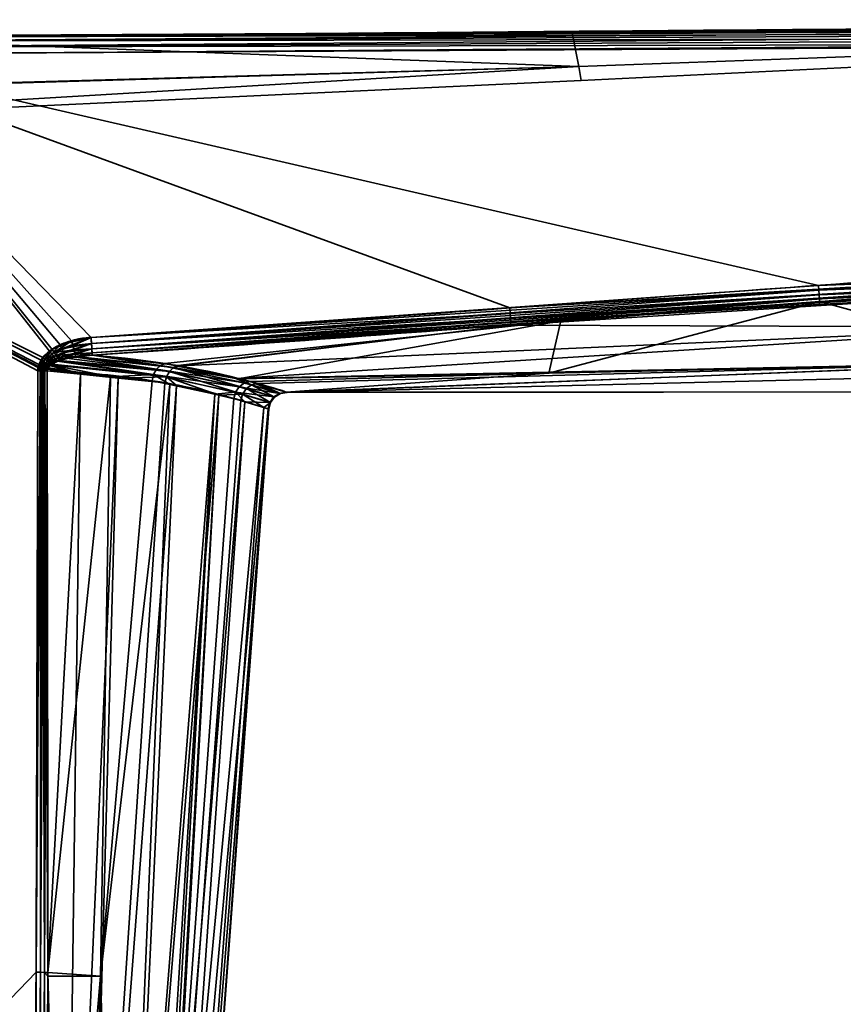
# Model space of a CAD drawing. Header units: millimetres. Extents: x -320 to 8070, y -96 to 57.
# Tile 84 of 111: x 5541 to 5564, y 27 to 54. Entities that reach past the tile are written whole.
import ezdxf

# ---------------------------------------------------------------- set-up
doc = ezdxf.new("R2010")
doc.units = ezdxf.units.MM
doc.layers.add('31', color=7, linetype='Continuous', true_color=0xffffff)

# ---------------------------------------------------------------- blocks, each defined once
blk = doc.blocks.new('UG_SURFACE_028')
at = {"layer": '31', "color": 251, "linetype": 'Continuous', "lineweight": 35}
for points in [[(5556.555, 53.789, 1114.372), (5535.74, 53.697, 1114.481), (5587.999, 53.976, 1114.655)], [(5587.999, 53.904, 1114.794), (5587.999, 53.976, 1114.655), (5535.74, 53.697, 1114.481)], [(5587.999, 53.976, 1093.346), (5587.999, 53.904, 1093.206), (5535.74, 53.664, 1093.322)], [(5587.999, 53.976, 1093.346), (5535.74, 53.697, 1093.519), (5556.555, 53.789, 1093.628)], [(5535.74, 53.664, 1093.322), (5535.74, 53.697, 1093.519), (5587.999, 53.976, 1093.346)], [(5587.999, 53.794, 1114.905), (5587.999, 53.904, 1114.794), (5535.74, 53.664, 1114.678)], [(5535.74, 53.697, 1114.481), (5535.74, 53.664, 1114.678), (5587.999, 53.904, 1114.794)], [(5535.741, 53.557, 1093.153), (5535.74, 53.664, 1093.322), (5587.999, 53.904, 1093.206)], [(5587.999, 53.904, 1093.206), (5587.999, 53.794, 1093.096), (5535.741, 53.557, 1093.153)], [(5587.999, 53.976, 1114.655), (5587.979, 54, 1114.5), (5556.555, 53.789, 1114.372)], [(5587.979, 54, 1093.5), (5556.555, 53.789, 1093.628), (5556.732, 52.855, 1098.436)], [(5556.732, 52.855, 1109.564), (5556.555, 53.789, 1114.372), (5587.979, 54, 1114.5)], [(5556.555, 53.789, 1093.628), (5587.979, 54, 1093.5), (5587.999, 53.976, 1093.346)], [(5587.979, 54, 1114.5), (5587.979, 53.999, 1109.419), (5556.732, 52.855, 1109.564)], [(5556.732, 52.855, 1098.436), (5587.979, 53.999, 1098.581), (5587.979, 54, 1093.5)], [(5587.979, 53.999, 1098.581), (5556.732, 52.855, 1098.436), (5556.801, 52.475, 1104)], [(5556.801, 52.475, 1104), (5556.732, 52.855, 1109.564), (5587.979, 53.999, 1109.419)], [(5587.979, 53.999, 1109.419), (5587.979, 53.999, 1104), (5556.801, 52.475, 1104)], [(5556.801, 52.475, 1104), (5587.979, 53.999, 1104), (5587.979, 53.999, 1098.581)], [(5535.741, 53.649, 1093.713), (5525.492, 51.979, 1098.318), (5556.732, 52.855, 1098.436)], [(5556.732, 52.855, 1109.564), (5525.492, 51.94, 1109.69), (5535.741, 53.649, 1114.287)], [(5535.74, 53.664, 1114.678), (5535.741, 53.557, 1114.847), (5587.999, 53.794, 1114.905)], [(5556.555, 53.789, 1114.372), (5535.741, 53.649, 1114.287), (5535.74, 53.697, 1114.481)], [(5535.74, 53.697, 1093.519), (5535.741, 53.649, 1093.713), (5556.555, 53.789, 1093.628)], [(5588, 53.654, 1114.976), (5587.999, 53.794, 1114.905), (5535.741, 53.557, 1114.847)], [(5535.742, 53.393, 1093.04), (5535.741, 53.557, 1093.153), (5587.999, 53.794, 1093.096)], [(5556.732, 52.855, 1098.436), (5556.555, 53.789, 1093.628), (5535.741, 53.649, 1093.713)], [(5535.741, 53.649, 1114.287), (5556.555, 53.789, 1114.372), (5556.732, 52.855, 1109.564)], [(5535.741, 53.557, 1114.847), (5535.742, 53.393, 1114.96), (5588, 53.654, 1114.976)], [(5587.999, 53.794, 1093.096), (5588, 53.654, 1093.024), (5535.742, 53.393, 1093.04)], [(5588, 53.5, 1115), (5588, 53.654, 1114.976), (5535.742, 53.393, 1114.96)], [(5535.742, 53.393, 1093.04), (5588, 53.654, 1093.024), (5588, 53.5, 1093)], [(5535.742, 53.393, 1114.96), (5535.743, 53.197, 1115), (5588, 53.5, 1115)], [(5588, 53.5, 1093), (5535.743, 53.197, 1093), (5535.742, 53.393, 1093.04)], [(5563.32, 46.841, 1115), (5596.49, 48.233, 1115), (5588, 53.5, 1115), (5535.743, 53.197, 1115)], [(5535.743, 53.197, 1093), (5588, 53.5, 1093), (5587.975, 48.234, 1093), (5554.834, 46.219, 1093)], [(5535.743, 53.197, 1115), (5525.5, 53.146, 1115), (5542.006, 44.859, 1115), (5542.256, 45.082, 1115)], [(5542.189, 45.034, 1093), (5541.955, 44.787, 1093), (5525.5, 53.146, 1093), (5535.743, 53.197, 1093)], [(5541.816, 27.953, 1115), (5541.864, 44.489, 1115), (5525.5, 53.146, 1115), (5525.5, 11, 1115)], [(5541.864, 44.489, 1115), (5541.873, 44.58, 1115), (5525.5, 53.146, 1115)], [(5541.873, 44.58, 1115), (5541.896, 44.667, 1115), (5525.5, 53.146, 1115)], [(5541.896, 44.667, 1115), (5542.006, 44.859, 1115), (5525.5, 53.146, 1115)], [(5525.5, 11, 1093), (5525.5, 53.146, 1093), (5541.864, 44.489, 1093), (5541.816, 27.953, 1093)], [(5525.5, 53.146, 1093), (5541.879, 44.612, 1093), (5541.864, 44.489, 1093)], [(5525.5, 53.146, 1093), (5541.955, 44.787, 1093), (5541.879, 44.612, 1093)], [(5535.743, 53.197, 1115), (5543.328, 45.411, 1115), (5563.32, 46.841, 1115)], [(5535.743, 53.197, 1115), (5542.786, 45.318, 1115), (5543.328, 45.411, 1115)], [(5535.743, 53.197, 1115), (5542.256, 45.082, 1115), (5542.786, 45.318, 1115)], [(5535.743, 53.197, 1093), (5542.479, 45.205, 1093), (5542.189, 45.034, 1093)], [(5554.834, 46.219, 1093), (5543.328, 45.411, 1093), (5535.743, 53.197, 1093)], [(5543.328, 45.411, 1093), (5542.479, 45.205, 1093), (5535.743, 53.197, 1093)], [(5525.488, 51.011, 1104), (5556.801, 52.475, 1104), (5556.732, 52.855, 1098.436)], [(5525.488, 51.011, 1104), (5525.492, 51.94, 1109.69), (5556.732, 52.855, 1109.564)], [(5556.732, 52.855, 1109.564), (5556.801, 52.475, 1104), (5525.488, 51.011, 1104)], [(5556.732, 52.855, 1098.436), (5525.492, 51.979, 1098.318), (5525.488, 51.011, 1104)], [(5556.801, 52.475, 1104), (5525.488, 51.011, 1104), (5525.488, 51.011, 1104)], [(5554.834, 46.219, 1093), (5587.975, 48.234, 1093), (5587.977, 48.124, 1093.012)], [(5596.49, 48.123, 1114.988), (5596.49, 48.233, 1115), (5563.32, 46.841, 1115)], [(5587.977, 48.124, 1093.012), (5554.845, 46.068, 1093.023), (5554.834, 46.219, 1093)], [(5554.855, 45.932, 1093.091), (5554.845, 46.068, 1093.023), (5587.977, 48.124, 1093.012)], [(5587.977, 48.124, 1093.012), (5587.979, 48.02, 1093.048), (5554.855, 45.932, 1093.091)], [(5554.863, 45.822, 1093.196), (5554.855, 45.932, 1093.091), (5587.979, 48.02, 1093.048)], [(5587.979, 48.02, 1093.048), (5587.98, 47.925, 1093.107), (5554.863, 45.822, 1093.196)], [(5569.768, 46.693, 1093.265), (5554.863, 45.822, 1093.196), (5587.98, 47.925, 1093.107)], [(5563.32, 46.841, 1115), (5563.33, 46.705, 1114.981), (5596.49, 48.123, 1114.988)], [(5596.49, 48.019, 1114.952), (5596.49, 48.123, 1114.988), (5563.33, 46.705, 1114.981)], [(5563.33, 46.705, 1114.981), (5563.339, 46.578, 1114.925), (5596.49, 48.019, 1114.952)], [(5596.49, 47.924, 1114.893), (5596.49, 48.019, 1114.952), (5563.339, 46.578, 1114.925)], [(5563.339, 46.578, 1114.925), (5563.346, 46.472, 1114.837), (5596.49, 47.924, 1114.893)], [(5596.49, 47.845, 1114.816), (5596.49, 47.924, 1114.893), (5563.346, 46.472, 1114.837)], [(5563.346, 46.472, 1114.837), (5563.352, 46.395, 1114.722), (5596.49, 47.845, 1114.816)], [(5596.49, 47.845, 1114.816), (5563.352, 46.395, 1114.722), (5569.504, 44.724, 1109.829)], [(5563.33, 46.705, 1114.981), (5563.32, 46.841, 1115), (5543.328, 45.411, 1115)], [(5543.328, 45.411, 1115), (5543.339, 45.242, 1114.97), (5563.33, 46.705, 1114.981)], [(5563.339, 46.578, 1114.925), (5563.33, 46.705, 1114.981), (5543.339, 45.242, 1114.97)], [(5543.339, 45.242, 1114.97), (5543.349, 45.093, 1114.885), (5563.339, 46.578, 1114.925)], [(5563.346, 46.472, 1114.837), (5563.339, 46.578, 1114.925), (5543.349, 45.093, 1114.885)], [(5569.768, 46.693, 1093.265), (5554.869, 45.75, 1093.33), (5554.863, 45.822, 1093.196)], [(5554.869, 45.75, 1093.33), (5569.768, 46.693, 1093.265), (5569.62, 45.696, 1095.484)], [(5543.349, 45.093, 1114.885), (5543.356, 44.982, 1114.754), (5563.346, 46.472, 1114.837)], [(5556.24, 45.87, 1114.677), (5563.346, 46.472, 1114.837), (5543.356, 44.982, 1114.754)], [(5555.912, 44.424, 1109.691), (5569.504, 44.724, 1109.829), (5563.352, 46.395, 1114.722)], [(5563.352, 46.395, 1114.722), (5556.24, 45.87, 1114.677), (5555.912, 44.424, 1109.691)], [(5556.24, 45.87, 1114.677), (5563.352, 46.395, 1114.722), (5563.346, 46.472, 1114.837)], [(5543.328, 45.411, 1093), (5554.834, 46.219, 1093), (5554.845, 46.068, 1093.023)], [(5554.845, 46.068, 1093.023), (5543.339, 45.242, 1093.03), (5543.328, 45.411, 1093)], [(5543.339, 45.242, 1093.03), (5554.845, 46.068, 1093.023), (5554.855, 45.932, 1093.091)], [(5554.855, 45.932, 1093.091), (5543.349, 45.093, 1093.115), (5543.339, 45.242, 1093.03)], [(5543.349, 45.093, 1093.115), (5554.855, 45.932, 1093.091), (5554.863, 45.822, 1093.196)], [(5554.863, 45.822, 1093.196), (5543.356, 44.982, 1093.246), (5543.349, 45.093, 1093.115)], [(5543.356, 44.982, 1114.754), (5543.36, 44.921, 1114.594), (5556.24, 45.87, 1114.677)], [(5543.356, 44.982, 1093.246), (5554.863, 45.822, 1093.196), (5554.869, 45.75, 1093.33)], [(5556.24, 45.87, 1114.677), (5543.36, 44.921, 1114.594), (5545.358, 44.695, 1112.794)], [(5556.24, 45.87, 1114.677), (5545.358, 44.695, 1112.794), (5547.375, 44.269, 1109.603)], [(5547.375, 44.269, 1109.603), (5555.912, 44.424, 1109.691), (5556.24, 45.87, 1114.677)], [(5554.869, 45.75, 1093.33), (5543.36, 44.921, 1093.406), (5543.356, 44.982, 1093.246)], [(5545.723, 44.635, 1095.629), (5543.36, 44.921, 1093.406), (5554.869, 45.75, 1093.33)], [(5545.758, 44.627, 1095.69), (5545.723, 44.635, 1095.629), (5554.869, 45.75, 1093.33)], [(5554.869, 45.75, 1093.33), (5569.62, 45.696, 1095.484), (5545.758, 44.627, 1095.69)], [(5547.304, 44.279, 1098.384), (5545.758, 44.627, 1095.69), (5569.62, 45.696, 1095.484)], [(5569.62, 45.696, 1095.484), (5569.505, 44.728, 1098.156), (5547.304, 44.279, 1098.384)], [(5542.786, 45.318, 1115), (5542.256, 45.082, 1115), (5542.312, 44.998, 1114.99)], [(5542.312, 44.998, 1114.99), (5542.824, 45.186, 1114.981), (5542.786, 45.318, 1115)], [(5542.528, 45.099, 1093.014), (5542.479, 45.205, 1093), (5543.328, 45.411, 1093)], [(5543.328, 45.411, 1093), (5543.339, 45.242, 1093.03), (5542.528, 45.099, 1093.014)], [(5542.574, 44.998, 1093.055), (5542.528, 45.099, 1093.014), (5543.339, 45.242, 1093.03)], [(5543.339, 45.242, 1093.03), (5543.349, 45.093, 1093.115), (5542.574, 44.998, 1093.055)], [(5543.328, 45.411, 1115), (5542.786, 45.318, 1115), (5542.824, 45.186, 1114.981)], [(5542.824, 45.186, 1114.981), (5543.339, 45.242, 1114.97), (5543.328, 45.411, 1115)], [(5543.339, 45.242, 1114.97), (5542.824, 45.186, 1114.981), (5542.859, 45.064, 1114.924)], [(5542.859, 45.064, 1114.924), (5543.349, 45.093, 1114.885), (5543.339, 45.242, 1114.97)], [(5542.019, 44.747, 1093.006), (5541.955, 44.787, 1093), (5542.189, 45.034, 1093)], [(5542.256, 45.082, 1115), (5542.006, 44.859, 1115), (5542.068, 44.809, 1114.993)], [(5542.189, 45.034, 1093), (5542.246, 44.958, 1093.009), (5542.019, 44.747, 1093.006)], [(5542.081, 44.708, 1093.023), (5542.019, 44.747, 1093.006), (5542.246, 44.958, 1093.009)], [(5542.068, 44.809, 1114.993), (5542.312, 44.998, 1114.99), (5542.256, 45.082, 1115)], [(5542.366, 44.917, 1114.959), (5542.312, 44.998, 1114.99), (5542.068, 44.809, 1114.993)], [(5542.246, 44.958, 1093.009), (5542.302, 44.884, 1093.037), (5542.081, 44.708, 1093.023)], [(5542.246, 44.958, 1093.009), (5542.189, 45.034, 1093), (5542.479, 45.205, 1093)], [(5542.479, 45.205, 1093), (5542.528, 45.099, 1093.014), (5542.246, 44.958, 1093.009)], [(5542.302, 44.884, 1093.037), (5542.246, 44.958, 1093.009), (5542.528, 45.099, 1093.014)], [(5542.528, 45.099, 1093.014), (5542.574, 44.998, 1093.055), (5542.302, 44.884, 1093.037)], [(5542.354, 44.816, 1093.082), (5542.302, 44.884, 1093.037), (5542.574, 44.998, 1093.055)], [(5542.859, 45.064, 1114.924), (5542.824, 45.186, 1114.981), (5542.312, 44.998, 1114.99)], [(5542.312, 44.998, 1114.99), (5542.366, 44.917, 1114.959), (5542.859, 45.064, 1114.924)], [(5542.574, 44.998, 1093.055), (5542.615, 44.909, 1093.121), (5542.354, 44.816, 1093.082)], [(5542.888, 44.962, 1114.835), (5542.859, 45.064, 1114.924), (5542.366, 44.917, 1114.959)], [(5542.366, 44.917, 1114.959), (5542.415, 44.843, 1114.909), (5542.888, 44.962, 1114.835)], [(5542.888, 44.962, 1114.835), (5542.415, 44.843, 1114.909), (5542.458, 44.779, 1114.843)], [(5542.458, 44.779, 1114.843), (5542.9, 44.885, 1114.723), (5542.888, 44.962, 1114.835)], [(5542.615, 44.909, 1093.121), (5542.574, 44.998, 1093.055), (5543.349, 45.093, 1093.115)], [(5543.349, 45.093, 1093.115), (5543.356, 44.982, 1093.246), (5542.615, 44.909, 1093.121)], [(5542.615, 44.909, 1093.121), (5543.356, 44.982, 1093.246), (5542.912, 44.868, 1093.282)], [(5543.349, 45.093, 1114.885), (5542.859, 45.064, 1114.924), (5542.888, 44.962, 1114.835)], [(5542.888, 44.962, 1114.835), (5543.356, 44.982, 1114.754), (5543.349, 45.093, 1114.885)], [(5543.356, 44.982, 1114.754), (5542.888, 44.962, 1114.835), (5542.909, 44.887, 1114.72)], [(5542.9, 44.885, 1114.723), (5542.909, 44.887, 1114.72), (5542.888, 44.962, 1114.835)], [(5542.909, 44.887, 1114.72), (5543.36, 44.921, 1114.594), (5543.356, 44.982, 1114.754)], [(5543.356, 44.982, 1093.246), (5543.36, 44.921, 1093.406), (5542.912, 44.868, 1093.282)], [(5548.715, 43.899, 1103.749), (5596.861, 45.079, 1098.017), (5569.407, 43.911, 1103.992)], [(5569.505, 44.728, 1098.156), (5596.861, 45.079, 1098.017), (5548.715, 43.899, 1103.749)], [(5541.945, 44.596, 1093.005), (5541.879, 44.612, 1093), (5541.955, 44.787, 1093)], [(5542.006, 44.859, 1115), (5541.896, 44.667, 1115), (5541.962, 44.644, 1114.995)], [(5541.955, 44.787, 1093), (5542.019, 44.747, 1093.006), (5541.945, 44.596, 1093.005)], [(5542.01, 44.58, 1093.019), (5541.945, 44.596, 1093.005), (5542.019, 44.747, 1093.006)], [(5541.962, 44.644, 1114.995), (5542.068, 44.809, 1114.993), (5542.006, 44.859, 1115)], [(5542.13, 44.76, 1114.974), (5542.068, 44.809, 1114.993), (5541.962, 44.644, 1114.995)], [(5541.962, 44.644, 1114.995), (5542.026, 44.62, 1114.981), (5542.13, 44.76, 1114.974)], [(5542.019, 44.747, 1093.006), (5542.081, 44.708, 1093.023), (5542.01, 44.58, 1093.019)], [(5542.073, 44.564, 1093.041), (5542.01, 44.58, 1093.019), (5542.081, 44.708, 1093.023)], [(5542.188, 44.714, 1114.943), (5542.13, 44.76, 1114.974), (5542.026, 44.62, 1114.981)], [(5542.026, 44.62, 1114.981), (5542.088, 44.598, 1114.956), (5542.188, 44.714, 1114.943)], [(5542.068, 44.809, 1114.993), (5542.13, 44.76, 1114.974), (5542.366, 44.917, 1114.959)], [(5542.081, 44.708, 1093.023), (5542.141, 44.671, 1093.051), (5542.073, 44.564, 1093.041)], [(5542.132, 44.55, 1093.073), (5542.073, 44.564, 1093.041), (5542.141, 44.671, 1093.051)], [(5542.141, 44.671, 1093.051), (5542.081, 44.708, 1093.023), (5542.302, 44.884, 1093.037)], [(5542.188, 44.714, 1114.943), (5542.088, 44.598, 1114.956), (5542.146, 44.577, 1114.924)], [(5542.415, 44.843, 1114.909), (5542.366, 44.917, 1114.959), (5542.13, 44.76, 1114.974)], [(5542.13, 44.76, 1114.974), (5542.188, 44.714, 1114.943), (5542.415, 44.843, 1114.909)], [(5542.141, 44.671, 1093.051), (5542.197, 44.636, 1093.089), (5542.132, 44.55, 1093.073)], [(5542.302, 44.884, 1093.037), (5542.354, 44.816, 1093.082), (5542.141, 44.671, 1093.051)], [(5542.225, 44.653, 1093.096), (5542.141, 44.671, 1093.051), (5542.354, 44.816, 1093.082)], [(5542.225, 44.653, 1093.096), (5542.197, 44.636, 1093.089), (5542.141, 44.671, 1093.051)], [(5542.146, 44.577, 1114.924), (5542.223, 44.653, 1114.904), (5542.188, 44.714, 1114.943)], [(5542.415, 44.843, 1114.909), (5542.188, 44.714, 1114.943), (5542.241, 44.671, 1114.899)], [(5542.223, 44.653, 1114.904), (5542.241, 44.671, 1114.899), (5542.188, 44.714, 1114.943)], [(5542.241, 44.671, 1114.899), (5542.223, 44.653, 1114.904), (5545.047, 44.388, 1112.559)], [(5542.354, 44.816, 1093.082), (5542.399, 44.756, 1093.142), (5542.225, 44.653, 1093.096)], [(5545.397, 44.33, 1095.852), (5542.225, 44.653, 1093.096), (5542.399, 44.756, 1093.142)], [(5542.241, 44.671, 1114.899), (5542.458, 44.779, 1114.843), (5542.415, 44.843, 1114.909)], [(5542.458, 44.779, 1114.843), (5542.241, 44.671, 1114.899), (5545.047, 44.388, 1112.559)], [(5542.399, 44.756, 1093.142), (5542.354, 44.816, 1093.082), (5542.615, 44.909, 1093.121)], [(5542.615, 44.909, 1093.121), (5542.649, 44.837, 1093.208), (5542.399, 44.756, 1093.142)], [(5545.479, 44.476, 1095.806), (5542.399, 44.756, 1093.142), (5542.649, 44.837, 1093.208)], [(5542.399, 44.756, 1093.142), (5545.479, 44.476, 1095.806), (5545.397, 44.33, 1095.852)], [(5542.9, 44.885, 1114.723), (5542.458, 44.779, 1114.843), (5545.125, 44.534, 1112.608)], [(5545.047, 44.388, 1112.559), (5545.125, 44.534, 1112.608), (5542.458, 44.779, 1114.843)], [(5542.912, 44.868, 1093.282), (5542.649, 44.837, 1093.208), (5542.615, 44.909, 1093.121)], [(5545.479, 44.476, 1095.806), (5542.649, 44.837, 1093.208), (5542.912, 44.868, 1093.282)], [(5542.909, 44.887, 1114.72), (5542.9, 44.885, 1114.723), (5545.233, 44.64, 1112.689)], [(5545.125, 44.534, 1112.608), (5545.233, 44.64, 1112.689), (5542.9, 44.885, 1114.723)], [(5543.36, 44.921, 1114.594), (5542.909, 44.887, 1114.72), (5545.233, 44.64, 1112.689)], [(5545.592, 44.582, 1095.728), (5542.912, 44.868, 1093.282), (5543.36, 44.921, 1093.406)], [(5542.912, 44.868, 1093.282), (5545.592, 44.582, 1095.728), (5545.479, 44.476, 1095.806)], [(5545.233, 44.64, 1112.689), (5545.358, 44.695, 1112.794), (5543.36, 44.921, 1114.594)], [(5543.36, 44.921, 1093.406), (5545.723, 44.635, 1095.629), (5545.592, 44.582, 1095.728)], [(5547.375, 44.269, 1109.603), (5545.358, 44.695, 1112.794), (5545.233, 44.64, 1112.689)], [(5547.909, 44.143, 1099.438), (5547.304, 44.279, 1098.384), (5569.505, 44.728, 1098.156)], [(5548.715, 43.899, 1103.749), (5547.909, 44.143, 1099.438), (5569.505, 44.728, 1098.156)], [(5569.407, 43.911, 1103.992), (5569.504, 44.724, 1109.829), (5548.693, 43.906, 1104.805)], [(5548.693, 43.906, 1104.805), (5569.504, 44.724, 1109.829), (5555.912, 44.424, 1109.691)], [(5541.931, 44.489, 1114.994), (5541.816, 27.953, 1115), (5541.934, 27.953, 1114.986)], [(5541.931, 44.489, 1114.994), (5541.864, 44.489, 1115), (5541.816, 27.953, 1115)], [(5541.816, 27.953, 1093), (5541.864, 44.489, 1093), (5541.931, 44.489, 1093.006)], [(5541.931, 44.489, 1093.006), (5541.934, 27.953, 1093.014), (5541.816, 27.953, 1093)], [(5541.931, 44.489, 1093.006), (5541.864, 44.489, 1093), (5541.879, 44.612, 1093)], [(5541.873, 44.58, 1115), (5541.864, 44.489, 1115), (5541.931, 44.489, 1114.994)], [(5541.896, 44.667, 1115), (5541.873, 44.58, 1115), (5541.939, 44.568, 1114.995)], [(5541.931, 44.489, 1114.994), (5541.939, 44.568, 1114.995), (5541.873, 44.58, 1115)], [(5541.879, 44.612, 1093), (5541.945, 44.596, 1093.005), (5541.931, 44.489, 1093.006)], [(5541.939, 44.568, 1114.995), (5541.962, 44.644, 1114.995), (5541.896, 44.667, 1115)], [(5541.953, 44.489, 1093.008), (5541.931, 44.489, 1093.006), (5541.945, 44.596, 1093.005)], [(5541.939, 44.568, 1114.995), (5541.931, 44.489, 1114.994), (5541.953, 44.489, 1114.992)], [(5541.934, 27.953, 1114.986), (5541.953, 44.489, 1114.992), (5541.931, 44.489, 1114.994)], [(5541.931, 44.489, 1093.006), (5541.953, 44.489, 1093.008), (5541.934, 27.953, 1093.014)], [(5541.934, 27.953, 1114.986), (5542.045, 27.952, 1114.944), (5542.039, 44.489, 1114.968)], [(5542.039, 44.489, 1114.968), (5541.996, 44.489, 1114.98), (5541.934, 27.953, 1114.986)], [(5541.996, 44.489, 1114.98), (5541.953, 44.489, 1114.992), (5541.934, 27.953, 1114.986)], [(5541.934, 27.953, 1093.014), (5541.953, 44.489, 1093.008), (5541.996, 44.489, 1093.02)], [(5541.996, 44.489, 1093.02), (5542.045, 27.952, 1093.055), (5541.934, 27.953, 1093.014)], [(5542.026, 44.62, 1114.981), (5541.962, 44.644, 1114.995), (5541.939, 44.568, 1114.995)], [(5541.939, 44.568, 1114.995), (5542.004, 44.556, 1114.982), (5542.026, 44.62, 1114.981)], [(5542.004, 44.556, 1114.982), (5541.939, 44.568, 1114.995), (5541.953, 44.489, 1114.992)], [(5541.945, 44.596, 1093.005), (5542.01, 44.58, 1093.019), (5541.996, 44.489, 1093.02)], [(5541.996, 44.489, 1093.02), (5541.953, 44.489, 1093.008), (5541.945, 44.596, 1093.005)], [(5541.953, 44.489, 1114.992), (5541.996, 44.489, 1114.98), (5542.004, 44.556, 1114.982)], [(5542.039, 44.489, 1093.032), (5541.996, 44.489, 1093.02), (5542.01, 44.58, 1093.019)], [(5542.004, 44.556, 1114.982), (5541.996, 44.489, 1114.98), (5542.039, 44.489, 1114.968)], [(5541.996, 44.489, 1093.02), (5542.039, 44.489, 1093.032), (5542.045, 27.952, 1093.055)], [(5542.088, 44.598, 1114.956), (5542.026, 44.62, 1114.981), (5542.004, 44.556, 1114.982)], [(5542.004, 44.556, 1114.982), (5542.067, 44.544, 1114.959), (5542.088, 44.598, 1114.956)], [(5542.039, 44.489, 1114.968), (5542.067, 44.544, 1114.959), (5542.004, 44.556, 1114.982)], [(5542.039, 44.489, 1093.032), (5542.01, 44.58, 1093.019), (5542.073, 44.564, 1093.041)], [(5542.073, 44.564, 1093.041), (5542.059, 44.488, 1093.041), (5542.039, 44.489, 1093.032)], [(5542.039, 44.489, 1114.968), (5542.059, 44.488, 1114.959), (5542.067, 44.544, 1114.959)], [(5542.059, 44.488, 1114.959), (5542.039, 44.489, 1114.968), (5542.045, 27.952, 1114.944)], [(5542.045, 27.952, 1093.055), (5542.039, 44.489, 1093.032), (5542.059, 44.488, 1093.041)], [(5542.045, 27.952, 1114.944), (5542.143, 27.952, 1114.878), (5542.12, 44.488, 1114.93)], [(5542.12, 44.488, 1114.93), (5542.059, 44.488, 1114.959), (5542.045, 27.952, 1114.944)], [(5542.059, 44.488, 1093.041), (5542.143, 27.952, 1093.122), (5542.045, 27.952, 1093.055)], [(5542.12, 44.488, 1093.07), (5542.059, 44.488, 1093.041), (5542.073, 44.564, 1093.041)], [(5542.067, 44.544, 1114.959), (5542.059, 44.488, 1114.959), (5542.12, 44.488, 1114.93)], [(5542.059, 44.488, 1093.041), (5542.12, 44.488, 1093.07), (5542.143, 27.952, 1093.122)], [(5542.088, 44.598, 1114.956), (5542.067, 44.544, 1114.959), (5542.126, 44.534, 1114.928)], [(5542.12, 44.488, 1114.93), (5542.126, 44.534, 1114.928), (5542.067, 44.544, 1114.959)], [(5542.073, 44.564, 1093.041), (5542.132, 44.55, 1093.073), (5542.12, 44.488, 1093.07)], [(5542.126, 44.534, 1114.928), (5542.146, 44.577, 1114.924), (5542.088, 44.598, 1114.956)], [(5543.038, 44.396, 1093.862), (5542.12, 44.488, 1093.07), (5542.132, 44.55, 1093.073)], [(5542.126, 44.534, 1114.928), (5542.12, 44.488, 1114.93), (5543.859, 44.327, 1113.496)], [(5543.859, 44.327, 1113.496), (5542.12, 44.488, 1114.93), (5542.143, 27.952, 1114.878)], [(5542.143, 27.952, 1093.122), (5542.12, 44.488, 1093.07), (5543.038, 44.396, 1093.862)], [(5542.146, 44.577, 1114.924), (5542.126, 44.534, 1114.928), (5543.859, 44.327, 1113.496)], [(5542.132, 44.55, 1093.073), (5542.197, 44.636, 1093.089), (5543.038, 44.396, 1093.862)], [(5543.859, 44.327, 1113.496), (5542.223, 44.653, 1114.904), (5542.146, 44.577, 1114.924)], [(5542.197, 44.636, 1093.089), (5542.225, 44.653, 1093.096), (5543.038, 44.396, 1093.862)], [(5543.859, 44.327, 1113.496), (5545.047, 44.388, 1112.559), (5542.223, 44.653, 1114.904)], [(5542.225, 44.653, 1093.096), (5545.397, 44.33, 1095.852), (5544.073, 44.292, 1094.753)], [(5544.073, 44.292, 1094.753), (5543.038, 44.396, 1093.862), (5542.225, 44.653, 1093.096)], [(5547.4, 44.055, 1108.97), (5545.125, 44.534, 1112.608), (5545.047, 44.388, 1112.559)], [(5547.543, 44.157, 1109.016), (5545.233, 44.64, 1112.689), (5545.125, 44.534, 1112.608)], [(5545.125, 44.534, 1112.608), (5547.4, 44.055, 1108.97), (5547.543, 44.157, 1109.016)], [(5545.233, 44.64, 1112.689), (5547.543, 44.157, 1109.016), (5547.375, 44.269, 1109.603)], [(5547.493, 43.854, 1099.558), (5545.397, 44.33, 1095.852), (5545.479, 44.476, 1095.806)], [(5547.596, 44.001, 1099.536), (5545.479, 44.476, 1095.806), (5545.592, 44.582, 1095.728)], [(5545.479, 44.476, 1095.806), (5547.596, 44.001, 1099.536), (5547.493, 43.854, 1099.558)], [(5545.592, 44.582, 1095.728), (5545.723, 44.635, 1095.629), (5545.758, 44.627, 1095.69)], [(5545.592, 44.582, 1095.728), (5545.758, 44.627, 1095.69), (5547.304, 44.279, 1098.384)], [(5547.304, 44.279, 1098.384), (5547.741, 44.102, 1099.494), (5545.592, 44.582, 1095.728)], [(5545.592, 44.582, 1095.728), (5547.741, 44.102, 1099.494), (5547.596, 44.001, 1099.536)], [(5555.912, 44.424, 1109.691), (5547.375, 44.269, 1109.603), (5547.707, 44.199, 1109.079)], [(5555.912, 44.424, 1109.691), (5547.707, 44.199, 1109.079), (5548.693, 43.906, 1104.805)], [(5542.143, 27.952, 1093.122), (5543.038, 44.396, 1093.862), (5542.597, 11, 1094.039)], [(5542.143, 27.952, 1114.878), (5543.587, 27.845, 1113.426), (5543.859, 44.327, 1113.496)], [(5542.597, 11, 1094.039), (5543.038, 44.396, 1093.862), (5544.073, 44.292, 1094.753)], [(5544.073, 44.292, 1094.753), (5543.164, 11, 1095.113), (5542.597, 11, 1094.039)], [(5543.164, 11, 1095.113), (5544.073, 44.292, 1094.753), (5545.357, 44.162, 1095.86)], [(5543.164, 11, 1095.113), (5545.357, 44.162, 1095.86), (5545.674, 44.089, 1096.421)], [(5545.008, 44.22, 1112.548), (5543.859, 44.327, 1113.496), (5543.587, 27.845, 1113.426)], [(5543.587, 27.845, 1113.426), (5545.488, 44.116, 1111.778), (5545.008, 44.22, 1112.548)], [(5543.859, 44.327, 1113.496), (5545.008, 44.22, 1112.548), (5545.047, 44.388, 1112.559)], [(5545.397, 44.33, 1095.852), (5545.357, 44.162, 1095.86), (5544.073, 44.292, 1094.753)], [(5545.047, 44.388, 1112.559), (5545.008, 44.22, 1112.548), (5545.488, 44.116, 1111.778)], [(5545.488, 44.116, 1111.778), (5546.734, 43.846, 1109.778), (5547.299, 43.908, 1108.945), (5545.047, 44.388, 1112.559)], [(5545.047, 44.388, 1112.559), (5547.299, 43.908, 1108.945), (5547.4, 44.055, 1108.97)], [(5545.674, 44.089, 1096.421), (5545.357, 44.162, 1095.86), (5545.397, 44.33, 1095.852)], [(5545.397, 44.33, 1095.852), (5547.493, 43.854, 1099.558), (5546.835, 43.82, 1098.477)], [(5546.835, 43.82, 1098.477), (5545.674, 44.089, 1096.421), (5545.397, 44.33, 1095.852)], [(5547.304, 44.279, 1098.384), (5547.909, 44.143, 1099.438), (5547.741, 44.102, 1099.494)], [(5547.543, 44.157, 1109.016), (5547.707, 44.199, 1109.079), (5547.375, 44.269, 1109.603)], [(5548.51, 43.872, 1104.795), (5547.543, 44.157, 1109.016), (5547.4, 44.055, 1108.97)], [(5547.707, 44.199, 1109.079), (5547.543, 44.157, 1109.016), (5548.51, 43.872, 1104.795)], [(5548.51, 43.872, 1104.795), (5548.693, 43.906, 1104.805), (5547.707, 44.199, 1109.079)], [(5548.532, 43.865, 1103.752), (5547.741, 44.102, 1099.494), (5547.909, 44.143, 1099.438)], [(5547.909, 44.143, 1099.438), (5548.715, 43.899, 1103.749), (5548.532, 43.865, 1103.752)], [(5545.674, 44.089, 1096.421), (5544.147, 11, 1096.977), (5543.164, 11, 1095.113)], [(5544.106, 11, 1111.273), (5545.488, 44.116, 1111.778), (5543.587, 27.845, 1113.426)], [(5546.734, 43.846, 1109.778), (5545.488, 44.116, 1111.778), (5544.106, 11, 1111.273)], [(5544.147, 11, 1096.977), (5545.674, 44.089, 1096.421), (5546.835, 43.82, 1098.477)], [(5546.734, 43.846, 1109.778), (5547.252, 43.733, 1108.945), (5547.299, 43.908, 1108.945)], [(5547.299, 43.908, 1108.945), (5547.252, 43.733, 1108.945), (5547.555, 43.64, 1107.609)], [(5548.353, 43.773, 1104.787), (5547.4, 44.055, 1108.97), (5547.299, 43.908, 1108.945)], [(5548.242, 43.623, 1104.784), (5547.299, 43.908, 1108.945), (5547.555, 43.64, 1107.609)], [(5547.299, 43.908, 1108.945), (5548.242, 43.623, 1104.784), (5548.353, 43.773, 1104.787)], [(5547.4, 44.055, 1108.97), (5548.353, 43.773, 1104.787), (5548.51, 43.872, 1104.795)], [(5548.263, 43.616, 1103.756), (5547.493, 43.854, 1099.558), (5547.596, 44.001, 1099.536)], [(5548.374, 43.766, 1103.755), (5547.596, 44.001, 1099.536), (5547.741, 44.102, 1099.494)], [(5547.596, 44.001, 1099.536), (5548.374, 43.766, 1103.755), (5548.263, 43.616, 1103.756)], [(5547.741, 44.102, 1099.494), (5548.532, 43.865, 1103.752), (5548.374, 43.766, 1103.755)], [(5548.532, 43.865, 1103.752), (5548.51, 43.872, 1104.795), (5548.353, 43.773, 1104.787)], [(5548.353, 43.773, 1104.787), (5548.374, 43.766, 1103.755), (5548.532, 43.865, 1103.752)], [(5548.71, 43.901, 1103.992), (5548.693, 43.906, 1104.805), (5548.51, 43.872, 1104.795)], [(5548.51, 43.872, 1104.795), (5548.532, 43.865, 1103.752), (5548.71, 43.901, 1103.992)], [(5548.532, 43.865, 1103.752), (5548.715, 43.899, 1103.749), (5548.71, 43.901, 1103.992)], [(5548.693, 43.906, 1104.805), (5548.71, 43.901, 1103.992), (5569.407, 43.911, 1103.992)], [(5569.407, 43.911, 1103.992), (5548.71, 43.901, 1103.992), (5548.715, 43.899, 1103.749)], [(5544.106, 11, 1111.273), (5544.701, 11, 1110.199), (5546.734, 43.846, 1109.778)], [(5546.835, 43.82, 1098.477), (5544.934, 11, 1098.47), (5544.147, 11, 1096.977)], [(5544.701, 11, 1110.199), (5544.863, 11, 1109.341), (5546.734, 43.846, 1109.778)], [(5547.252, 43.733, 1108.945), (5546.734, 43.846, 1109.778), (5544.863, 11, 1109.341)], [(5547.555, 43.64, 1107.609), (5547.252, 43.733, 1108.945), (5544.863, 11, 1109.341)], [(5544.863, 11, 1109.341), (5545.258, 11, 1107.254), (5547.555, 43.64, 1107.609)], [(5546.835, 43.82, 1098.477), (5544.996, 11, 1098.883), (5544.934, 11, 1098.47)], [(5544.996, 11, 1098.883), (5546.835, 43.82, 1098.477), (5547.445, 43.678, 1099.557)], [(5544.996, 11, 1098.883), (5547.445, 43.678, 1099.557), (5548.074, 43.481, 1102.985)], [(5548.194, 43.443, 1104.784), (5547.555, 43.64, 1107.609), (5545.258, 11, 1107.254)], [(5547.493, 43.854, 1099.558), (5547.445, 43.678, 1099.557), (5546.835, 43.82, 1098.477)], [(5548.074, 43.481, 1102.985), (5547.445, 43.678, 1099.557), (5547.493, 43.854, 1099.558)], [(5547.493, 43.854, 1099.558), (5548.263, 43.616, 1103.756), (5548.074, 43.481, 1102.985)], [(5547.555, 43.64, 1107.609), (5548.194, 43.443, 1104.784), (5548.242, 43.623, 1104.784)], [(5548.263, 43.616, 1103.756), (5548.215, 43.436, 1103.755), (5548.074, 43.481, 1102.985)], [(5548.263, 43.616, 1103.756), (5548.242, 43.623, 1104.784), (5548.194, 43.443, 1104.784)], [(5548.194, 43.443, 1104.784), (5548.215, 43.436, 1103.755), (5548.263, 43.616, 1103.756)], [(5548.374, 43.766, 1103.755), (5548.353, 43.773, 1104.787), (5548.242, 43.623, 1104.784)], [(5548.242, 43.623, 1104.784), (5548.263, 43.616, 1103.756), (5548.374, 43.766, 1103.755)], [(5548.074, 43.481, 1102.985), (5545.627, 11, 1103.094), (5544.996, 11, 1098.883)], [(5545.258, 11, 1107.254), (5545.812, 11, 1104.328), (5548.194, 43.443, 1104.784)], [(5545.627, 11, 1103.094), (5548.074, 43.481, 1102.985), (5548.215, 43.436, 1103.755)], [(5545.812, 11, 1104.328), (5545.627, 11, 1103.094), (5548.215, 43.436, 1103.755)], [(5548.215, 43.436, 1103.755), (5548.194, 43.443, 1104.784), (5545.812, 11, 1104.328)], [(5525.5, 11, 1115), (5541.756, 11, 1115), (5541.816, 27.953, 1115)], [(5541.816, 27.953, 1093), (5541.756, 11, 1093), (5525.5, 11, 1093)], [(5541.816, 27.953, 1115), (5541.756, 11, 1115), (5541.875, 11, 1114.986)], [(5541.756, 11, 1093), (5541.816, 27.953, 1093), (5541.934, 27.953, 1093.014)], [(5541.934, 27.953, 1093.014), (5541.906, 11, 1093.026), (5541.756, 11, 1093)], [(5541.875, 11, 1114.986), (5541.934, 27.953, 1114.986), (5541.816, 27.953, 1115)], [(5541.875, 11, 1114.986), (5541.904, 11, 1114.973), (5541.934, 27.953, 1114.986)], [(5542.045, 27.952, 1114.944), (5541.934, 27.953, 1114.986), (5541.904, 11, 1114.973)], [(5541.904, 11, 1114.973), (5542.029, 11, 1114.919), (5542.045, 27.952, 1114.944)], [(5541.922, 11, 1093.028), (5541.906, 11, 1093.026), (5541.934, 27.953, 1093.014)], [(5541.922, 11, 1093.028), (5541.934, 27.953, 1093.014), (5542.045, 27.952, 1093.055)], [(5542.045, 27.952, 1093.055), (5542.04, 11, 1093.094), (5541.922, 11, 1093.028)], [(5542.029, 11, 1114.919), (5542.041, 11, 1114.908), (5542.045, 27.952, 1114.944)], [(5542.068, 11, 1093.11), (5542.04, 11, 1093.094), (5542.045, 27.952, 1093.055)], [(5542.143, 27.845, 1114.878), (5542.045, 27.952, 1114.944), (5542.041, 11, 1114.908)], [(5542.143, 27.845, 1114.878), (5542.143, 27.952, 1114.878), (5542.045, 27.952, 1114.944)], [(5542.068, 11, 1093.11), (5542.045, 27.952, 1093.055), (5542.143, 27.952, 1093.122)], [(5542.143, 27.952, 1093.122), (5542.152, 11, 1093.195), (5542.068, 11, 1093.11)], [(5542.597, 11, 1094.039), (5542.152, 11, 1093.195), (5542.143, 27.952, 1093.122)], [(5542.143, 27.952, 1114.878), (5542.143, 27.845, 1114.878), (5543.587, 27.845, 1113.426)], [(5542.041, 11, 1114.908), (5542.152, 11, 1114.805), (5542.143, 27.845, 1114.878)], [(5543.587, 27.845, 1113.426), (5542.143, 27.845, 1114.878), (5542.152, 11, 1114.805)], [(5542.152, 11, 1114.805), (5543.063, 11, 1113.16), (5543.587, 27.845, 1113.426)], [(5543.587, 27.845, 1113.426), (5543.063, 11, 1113.16), (5544.106, 11, 1111.273)]]:
    blk.add_3dface(points, dxfattribs=at)

msp = doc.modelspace()

# ---------------------------------------------------------------- linework, layer by layer
at = {"layer": '31', "color": 251, "linetype": 'Continuous', "lineweight": 35, "extrusion": (0.997886, 0.064982, -3.60723e-15)}
for centre, start, end in [((-314.902, 1114.5, 5534.563), 90, 169.2091), ((-314.902, 1093.5, 5534.563), 190.7909, 270)]:
    msp.add_arc(centre, 0.5, start, end, dxfattribs=at)
at = {"layer": '31', "color": 251, "linetype": 'Continuous', "lineweight": 35, "extrusion": (0.002638, 0.999997, 0)}
for centre, start, end in [((-5541.727, 1114.5, 59.109), 90, 120.747), ((-5541.727, 1093.5, 59.109), 239.253, 270)]:
    msp.add_arc(centre, 0.5, start, end, dxfattribs=at)
at = {"layer": '31', "color": 251, "linetype": 'Continuous', "lineweight": 35}
for points, knots in [([(5525.498, 53.587, 1114.264), (5535.915, 53.633, 1114.28), (5546.332, 53.74, 1114.321), (5567.165, 53.913, 1114.421), (5577.581, 53.973, 1114.474), (5598.415, 54.027, 1114.526), (5608.832, 54.074, 1114.58), (5629.666, 54.132, 1114.685), (5640.082, 54.143, 1114.73), (5650.499, 54.146, 1114.747)], [0, 0, 0, 0, 0.25, 0.25, 0.5, 0.5, 0.75, 0.75, 1, 1, 1, 1]), ([(5650.499, 54.146, 1093.253), (5640.082, 54.143, 1093.27), (5629.666, 54.132, 1093.315), (5608.832, 54.074, 1093.42), (5598.415, 54.027, 1093.474), (5577.581, 53.973, 1093.526), (5567.165, 53.913, 1093.579), (5546.332, 53.74, 1093.679), (5535.915, 53.633, 1093.72), (5525.498, 53.587, 1093.736)], [0, 0, 0, 0, 0.25, 0.25, 0.5, 0.5, 0.75, 0.75, 1, 1, 1, 1]), ([(5525.5, 53.146, 1093), (5535.917, 53.183, 1093), (5546.333, 53.27, 1093), (5567.166, 53.416, 1093), (5577.583, 53.473, 1093), (5608.833, 53.554, 1093), (5629.666, 53.685, 1093), (5650.5, 53.711, 1093)], [0, 0, 0, 0, 0.25, 0.25, 0.5, 0.5, 1, 1, 1, 1]), ([(5650.5, 53.711, 1115), (5629.666, 53.685, 1115), (5608.833, 53.554, 1115), (5577.583, 53.473, 1115), (5567.166, 53.416, 1115), (5546.333, 53.27, 1115), (5535.917, 53.183, 1115), (5525.5, 53.146, 1115)], [0, 0, 0, 0, 0.5, 0.5, 0.75, 0.75, 1, 1, 1, 1]), ([(5543.328, 45.411, 1115), (5552.246, 45.992, 1115), (5561.155, 46.719, 1115), (5574.53, 47.608, 1115), (5578.99, 47.857, 1115), (5585.682, 48.169, 1115), (5587.914, 48.253, 1115), (5592.385, 48.242, 1115), (5594.621, 48.232, 1115), (5614.737, 48.247, 1115), (5632.619, 48.237, 1115), (5650.5, 48.235, 1115)], [0, 0, 0, 0, 0.25, 0.25, 0.375, 0.375, 0.4375, 0.4375, 0.5, 0.5, 1, 1, 1, 1]), ([(5650.5, 48.235, 1093), (5632.617, 48.237, 1093), (5614.735, 48.247, 1093), (5594.617, 48.232, 1093), (5592.382, 48.242, 1093), (5587.911, 48.253, 1093), (5585.677, 48.169, 1093), (5578.983, 47.857, 1093), (5574.523, 47.607, 1093), (5561.151, 46.719, 1093), (5552.244, 45.992, 1093), (5543.328, 45.411, 1093)], [0, 0, 0, 0, 0.5, 0.5, 0.5625, 0.5625, 0.625, 0.625, 0.75, 0.75, 1, 1, 1, 1]), ([(5650.5, 47.848, 1114.816), (5632.622, 47.849, 1114.816), (5614.745, 47.86, 1114.816), (5594.632, 47.844, 1114.816), (5592.397, 47.854, 1114.816), (5587.927, 47.866, 1114.817), (5585.696, 47.778, 1114.812), (5579.006, 47.454, 1114.795), (5574.548, 47.193, 1114.779), (5561.18, 46.266, 1114.716), (5552.275, 45.512, 1114.651), (5543.36, 44.921, 1114.594)], [0, 0, 0, 0, 0.5, 0.5, 0.5625, 0.5625, 0.625, 0.625, 0.75, 0.75, 1, 1, 1, 1]), ([(5543.36, 44.921, 1093.406), (5552.273, 45.512, 1093.349), (5561.174, 46.265, 1093.284), (5574.54, 47.192, 1093.221), (5578.999, 47.453, 1093.205), (5585.691, 47.778, 1093.188), (5587.924, 47.866, 1093.183), (5592.394, 47.854, 1093.184), (5594.628, 47.844, 1093.184), (5614.742, 47.86, 1093.184), (5632.621, 47.849, 1093.184), (5650.5, 47.848, 1093.184)], [0, 0, 0, 0, 0.25, 0.25, 0.375, 0.375, 0.4375, 0.4375, 0.5, 0.5, 1, 1, 1, 1]), ([(5541.864, 44.489, 1115), (5541.864, 44.549, 1115), (5541.876, 44.611, 1115), (5541.921, 44.737, 1115), (5541.96, 44.801, 1115), (5542.076, 44.946, 1115), (5542.163, 45.02, 1115), (5542.417, 45.189, 1115), (5542.6, 45.265, 1115), (5542.962, 45.369, 1115), (5543.145, 45.399, 1115), (5543.328, 45.411, 1115)], [0, 0, 0, 0, 0.096721, 0.096721, 0.214423, 0.214423, 0.394065, 0.394065, 0.705671, 0.705671, 1, 1, 1, 1]), ([(5543.328, 45.411, 1093), (5543.015, 45.391, 1093), (5542.712, 45.322, 1093), (5542.29, 45.112, 1093), (5542.157, 45.024, 1093), (5541.944, 44.797, 1093), (5541.864, 44.648, 1093), (5541.864, 44.489, 1093)], [0, 0, 0, 0, 0.5, 0.5, 0.75, 0.75, 1, 1, 1, 1]), ([(5543.36, 44.921, 1114.594), (5543.209, 44.919, 1114.637), (5543.059, 44.908, 1114.679), (5542.757, 44.865, 1114.763), (5542.604, 44.832, 1114.804), (5542.382, 44.751, 1114.863), (5542.307, 44.718, 1114.882), (5542.225, 44.66, 1114.904), (5542.21, 44.648, 1114.908), (5542.177, 44.618, 1114.916), (5542.159, 44.599, 1114.92), (5542.139, 44.566, 1114.925), (5542.133, 44.553, 1114.927), (5542.122, 44.524, 1114.929), (5542.119, 44.506, 1114.93), (5542.12, 44.488, 1114.93)], [0, 0, 0, 0, 0.32854, 0.32854, 0.66503, 0.66503, 0.839481, 0.839481, 0.880866, 0.880866, 0.934487, 0.934487, 0.963019, 0.963019, 1, 1, 1, 1]), ([(5543.36, 44.921, 1093.406), (5543.122, 44.918, 1093.338), (5542.881, 44.894, 1093.271), (5542.564, 44.816, 1093.186), (5542.48, 44.79, 1093.163), (5542.327, 44.726, 1093.123), (5542.255, 44.689, 1093.104), (5542.18, 44.621, 1093.085), (5542.165, 44.605, 1093.081), (5542.144, 44.575, 1093.076), (5542.137, 44.563, 1093.074), (5542.125, 44.535, 1093.071), (5542.121, 44.519, 1093.07), (5542.12, 44.498, 1093.07), (5542.12, 44.493, 1093.07), (5542.12, 44.488, 1093.07)], [0, 0, 0, 0, 0.52176, 0.52176, 0.710692, 0.710692, 0.880314, 0.880314, 0.927377, 0.927377, 0.956353, 0.956353, 0.990365, 0.990365, 1, 1, 1, 1]), ([(5543.36, 44.921, 1114.594), (5545.036, 44.797, 1113.371), (5546.387, 44.532, 1111.772), (5548.229, 44.073, 1108.12), (5548.718, 43.898, 1106.074), (5548.717, 43.899, 1102.957), (5548.596, 43.939, 1101.935), (5548.125, 44.083, 1099.945), (5547.767, 44.188, 1098.963), (5546.39, 44.532, 1096.233), (5545.037, 44.797, 1094.629), (5543.36, 44.921, 1093.406)], [0, 0, 0, 0, 0.25, 0.25, 0.5, 0.5, 0.625, 0.625, 0.75, 0.75, 1, 1, 1, 1]), ([(5541.864, 44.489, 1093), (5541.85, 38.977, 1093), (5541.833, 33.465, 1093), (5541.797, 22.302, 1093), (5541.777, 16.651, 1093), (5541.756, 11, 1093)], [0, 0, 0, 0, 0.493777, 0.493777, 1, 1, 1, 1]), ([(5541.756, 11, 1115), (5541.777, 16.651, 1115), (5541.797, 22.302, 1115), (5541.833, 33.465, 1115), (5541.85, 38.977, 1115), (5541.864, 44.489, 1115)], [0, 0, 0, 0, 0.506223, 0.506223, 1, 1, 1, 1]), ([(5542.12, 44.488, 1093.07), (5543.07, 44.458, 1093.636), (5543.92, 44.377, 1094.311), (5545.432, 44.163, 1095.876), (5546.087, 44.028, 1096.767), (5547.135, 43.774, 1098.661), (5547.542, 43.652, 1099.692), (5548.079, 43.484, 1101.803), (5548.217, 43.436, 1102.888), (5548.218, 43.435, 1105.098), (5548.08, 43.483, 1106.192), (5547.545, 43.651, 1108.299), (5547.138, 43.773, 1109.332), (5545.567, 44.155, 1112.177), (5544.02, 44.427, 1113.799), (5542.12, 44.488, 1114.93)], [0, 0, 0, 0, 0.125, 0.125, 0.25, 0.25, 0.375, 0.375, 0.5, 0.5, 0.625, 0.625, 0.75, 0.75, 1, 1, 1, 1]), ([(5542.152, 11, 1093.195), (5542.153, 16.651, 1093.168), (5542.149, 22.301, 1093.143), (5542.137, 33.464, 1093.101), (5542.129, 38.976, 1093.084), (5542.12, 44.488, 1093.07)], [0, 0, 0, 0, 0.506202, 0.506202, 1, 1, 1, 1]), ([(5542.12, 44.488, 1114.93), (5542.129, 38.976, 1114.916), (5542.137, 33.464, 1114.899), (5542.149, 22.301, 1114.857), (5542.153, 16.651, 1114.832), (5542.152, 11, 1114.805)], [0, 0, 0, 0, 0.493798, 0.493798, 1, 1, 1, 1])]:
    msp.add_open_spline(points, degree=3, knots=knots, dxfattribs=at)

# ---------------------------------------------------------------- block references
msp.add_blockref('UG_SURFACE_028', (0, 0), dxfattribs=at)

doc.saveas('drawing.dxf')
